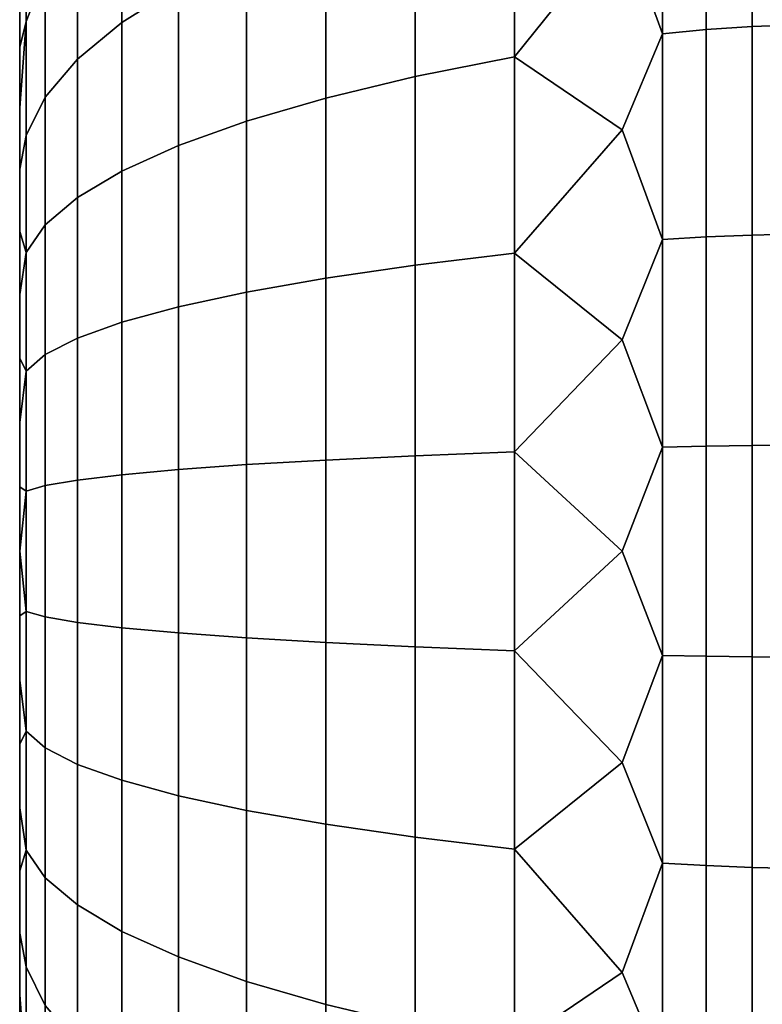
# Model space of a CAD drawing. Header units: metres. Extents: x -22 to 244, y -22 to 22.
# Tile 32 of 154: x -22.5 to -21.514, y -0.602 to 0.706. Entities that reach past the tile are written whole.
import ezdxf

# ---------------------------------------------------------------- set-up
doc = ezdxf.new("R2010")
doc.units = ezdxf.units.M
doc.layers.add('solid_10_151_023_XXX', color=7, linetype='CONTINUOUS')

msp = doc.modelspace()

# ---------------------------------------------------------------- linework, layer by layer
at = {"layer": 'solid_10_151_023_XXX'}
for points in [[(-22.5, -1.797996, 170.085037), (-22.5, 1.8, 170), (-22.5, 1.797996, 169.914963), (-22.5, -1.8, 170)], [(-22.5, -1.791947, 170.170044), (-22.5, 1.797996, 170.085037), (-22.5, 1.8, 170), (-22.5, -1.797996, 170.085037)], [(-22.5, 1.791947, 169.829956), (-22.5, -1.797996, 169.914963), (-22.5, -1.8, 170), (-22.5, 1.797996, 169.914963)], [(-22.5, -1.781851, 170.254974), (-22.5, 1.791947, 170.170044), (-22.5, 1.797996, 170.085037), (-22.5, -1.791947, 170.170044)], [(-22.5, 1.781851, 169.745026), (-22.5, -1.791947, 169.829956), (-22.5, -1.797996, 169.914963), (-22.5, 1.791947, 169.829956)], [(-22.5, -1.767702, 170.339447), (-22.5, 1.781851, 170.254974), (-22.5, 1.791947, 170.170044), (-22.5, -1.781851, 170.254974)], [(-22.5, 1.767702, 169.660553), (-22.5, -1.781851, 169.745026), (-22.5, -1.791947, 169.829956), (-22.5, 1.781851, 169.745026)], [(-22.5, -1.749537, 170.423218), (-22.5, 1.767702, 170.339447), (-22.5, 1.781851, 170.254974), (-22.5, -1.767702, 170.339447)], [(-22.5, 1.749537, 169.576782), (-22.5, -1.767702, 169.660553), (-22.5, -1.781851, 169.745026), (-22.5, 1.767702, 169.660553)], [(-22.5, -1.72738, 170.506119), (-22.5, 1.749537, 170.423218), (-22.5, 1.767702, 170.339447), (-22.5, -1.749537, 170.423218)], [(-22.5, 1.72738, 169.493881), (-22.5, -1.749537, 169.576782), (-22.5, -1.767702, 169.660553), (-22.5, 1.749537, 169.576782)], [(-22.5, -1.701324, 170.587784), (-22.5, 1.72738, 170.506119), (-22.5, 1.749537, 170.423218), (-22.5, -1.72738, 170.506119)], [(-22.5, 1.701324, 169.412216), (-22.5, -1.72738, 169.493881), (-22.5, -1.749537, 169.576782), (-22.5, 1.72738, 169.493881)], [(-22.5, -1.671421, 170.668091), (-22.5, 1.701324, 170.587784), (-22.5, 1.72738, 170.506119), (-22.5, -1.701324, 170.587784)], [(-22.5, 1.671421, 169.331909), (-22.5, -1.701324, 169.412216), (-22.5, -1.72738, 169.493881), (-22.5, 1.701324, 169.412216)], [(-22.5, -1.637732, 170.746887), (-22.5, 1.671421, 170.668091), (-22.5, 1.701324, 170.587784), (-22.5, -1.671421, 170.668091)], [(-22.5, 1.637732, 169.253113), (-22.5, -1.671421, 169.331909), (-22.5, -1.701324, 169.412216), (-22.5, 1.671421, 169.331909)], [(-22.5, -1.600342, 170.823959), (-22.5, 1.637732, 170.746887), (-22.5, 1.671421, 170.668091), (-22.5, -1.637732, 170.746887)], [(-22.5, 1.600342, 169.176041), (-22.5, -1.637732, 169.253113), (-22.5, -1.671421, 169.331909), (-22.5, 1.637732, 169.253113)], [(-22.5, -1.559306, 170.8992), (-22.5, 1.600342, 170.823959), (-22.5, 1.637732, 170.746887), (-22.5, -1.600342, 170.823959)], [(-22.5, 1.559306, 169.1008), (-22.5, -1.600342, 169.176041), (-22.5, -1.637732, 169.253113), (-22.5, 1.600342, 169.176041)], [(-22.5, -1.514719, 170.972427), (-22.5, 1.559306, 170.8992), (-22.5, 1.600342, 170.823959), (-22.5, -1.559306, 170.8992)], [(-22.5, 1.514719, 169.027573), (-22.5, -1.559306, 169.1008), (-22.5, -1.600342, 169.176041), (-22.5, 1.559306, 169.1008)], [(-22.5, -1.466713, 171.043427), (-22.5, 1.514719, 170.972427), (-22.5, 1.559306, 170.8992), (-22.5, -1.514719, 170.972427)], [(-22.5, 1.466713, 168.956573), (-22.5, -1.514719, 169.027573), (-22.5, -1.559306, 169.1008), (-22.5, 1.514719, 169.027573)], [(-22.5, -1.415362, 171.112091), (-22.5, 1.466713, 171.043427), (-22.5, 1.514719, 170.972427), (-22.5, -1.466713, 171.043427)], [(-22.5, 1.415362, 168.887909), (-22.5, -1.466713, 168.956573), (-22.5, -1.514719, 169.027573), (-22.5, 1.466713, 168.956573)], [(-22.5, -1.360821, 171.178207), (-22.5, 1.415362, 171.112091), (-22.5, 1.466713, 171.043427), (-22.5, -1.415362, 171.112091)], [(-22.5, 1.360821, 168.821793), (-22.5, -1.415362, 168.887909), (-22.5, -1.466713, 168.956573), (-22.5, 1.415362, 168.887909)], [(-22.5, -1.360821, 171.178207), (-22.5, 1.360821, 171.178207), (-22.5, 1.415362, 171.112091)], [(-22.5, 1.360821, 168.821793), (-22.5, -1.360821, 168.821793), (-22.5, -1.415362, 168.887909)], [(-22.5, 1.360821, 168.821793), (-22.5, 1.303204, 168.758362), (-22.5, -1.360821, 168.821793)], [(-22.5, -1.303204, 171.241638), (-22.5, 1.303204, 171.241638), (-22.5, 1.360821, 171.178207)], [(-22.5, -1.360821, 171.178207), (-22.5, -1.303204, 171.241638), (-22.5, 1.360821, 171.178207)], [(-22.5, 1.303204, 168.758362), (-22.5, -1.303204, 168.758362), (-22.5, -1.360821, 168.821793)], [(-22.5, 1.303204, 168.758362), (-22.5, 1.242605, 168.697723), (-22.5, -1.303204, 168.758362)], [(-22.5, -1.242605, 171.302277), (-22.5, 1.242605, 171.302277), (-22.5, 1.303204, 171.241638)], [(-22.5, -1.303204, 171.241638), (-22.5, -1.242605, 171.302277), (-22.5, 1.303204, 171.241638)], [(-22.5, 1.242605, 168.697723), (-22.5, -1.242605, 168.697723), (-22.5, -1.303204, 168.758362)], [(-22.5, 1.242605, 168.697723), (-22.5, 1.179213, 168.64006), (-22.5, -1.242605, 168.697723)], [(-22.5, -1.179213, 171.35994), (-22.5, 1.179213, 171.35994), (-22.5, 1.242605, 171.302277)], [(-22.5, -1.242605, 171.302277), (-22.5, -1.179213, 171.35994), (-22.5, 1.242605, 171.302277)], [(-22.5, 1.179213, 168.64006), (-22.5, -1.179213, 168.64006), (-22.5, -1.242605, 168.697723)], [(-22.5, 1.179213, 168.64006), (-22.5, 1.113141, 168.585464), (-22.5, -1.179213, 168.64006)], [(-22.5, -1.113141, 171.414536), (-22.5, 1.113141, 171.414536), (-22.5, 1.179213, 171.35994)], [(-22.5, -1.179213, 171.35994), (-22.5, -1.113141, 171.414536), (-22.5, 1.179213, 171.35994)], [(-22.5, 1.113141, 168.585464), (-22.5, -1.113141, 168.585464), (-22.5, -1.179213, 168.64006)], [(-22.5, 1.113141, 168.585464), (-22.5, 1.044523, 168.534058), (-22.5, -1.113141, 168.585464)], [(-22.5, -1.044523, 171.465942), (-22.5, 1.044523, 171.465942), (-22.5, 1.113141, 171.414536)], [(-22.5, -1.113141, 171.414536), (-22.5, -1.044523, 171.465942), (-22.5, 1.113141, 171.414536)], [(-22.5, 1.044523, 168.534058), (-22.5, -1.044523, 168.534058), (-22.5, -1.113141, 168.585464)], [(-22.5, 1.044523, 168.534058), (-22.5, 0.973569, 168.486008), (-22.5, -1.044523, 168.534058)], [(-22.5, -0.973569, 171.513992), (-22.5, 0.973569, 171.513992), (-22.5, 1.044523, 171.465942)], [(-22.5, -1.044523, 171.465942), (-22.5, -0.973569, 171.513992), (-22.5, 1.044523, 171.465942)], [(-22.5, 0.973569, 168.486008), (-22.5, -0.973569, 168.486008), (-22.5, -1.044523, 168.534058)], [(-22.5, 0.973569, 168.486008), (-22.5, 0.900386, 168.441376), (-22.5, -0.973569, 168.486008)], [(-22.5, -0.900386, 171.558624), (-22.5, 0.900386, 171.558624), (-22.5, 0.973569, 171.513992)], [(-22.5, -0.973569, 171.513992), (-22.5, -0.900386, 171.558624), (-22.5, 0.973569, 171.513992)], [(-21.588409, 0.963507, 173.326416), (-21.588409, 0.692718, 173.393158), (-21.527346, 0.696792, 173.413116), (-21.527346, 0.969174, 173.345978)], [(-21.588409, 0.692718, 166.606842), (-21.588409, 0.963507, 166.673584), (-21.527346, 0.969174, 166.654022), (-21.527346, 0.696792, 166.586884)], [(-21.527346, 0.969174, 173.345978), (-21.527346, 0.696792, 173.413116), (-21.464172, 0.699263, 173.425217), (-21.464172, 0.972611, 173.357834)], [(-21.527346, 0.696792, 166.586884), (-21.527346, 0.969174, 166.654022), (-21.464172, 0.972611, 166.642166), (-21.464172, 0.699263, 166.574783)], [(-22.289186, 0.749452, 172.587402), (-22.289186, 0.955222, 172.518707), (-22.364326, 0.89505, 172.360062), (-22.364326, 0.702243, 172.424423)], [(-22.289186, 0.955222, 167.481293), (-22.289186, 0.749452, 167.412598), (-22.364326, 0.702243, 167.575577), (-22.364326, 0.89505, 167.639938)], [(-21.646349, 0.955705, 173.299469), (-21.700001, 0.83465, 173.295959), (-21.646349, 0.687108, 173.365677)], [(-21.646349, 0.687108, 166.634323), (-21.700001, 0.834652, 166.704041), (-21.646349, 0.955705, 166.700531)], [(-21.646349, 0.955705, 173.299469), (-21.646349, 0.687108, 173.365677), (-21.588409, 0.692718, 173.393158), (-21.588409, 0.963507, 173.326416)], [(-21.646349, 0.687108, 166.634323), (-21.646349, 0.955705, 166.700531), (-21.588409, 0.963507, 166.673584), (-21.588409, 0.692718, 166.606842)], [(-22.465942, 0.768613, 172.026672), (-22.465942, 0.929199, 171.958252), (-22.491545, 0.850404, 171.792191), (-22.491545, 0.703435, 171.854813)], [(-22.465942, 0.929199, 168.041748), (-22.465942, 0.768613, 167.973328), (-22.491545, 0.703435, 168.145187), (-22.491545, 0.850404, 168.207809)], [(-21.974585, 0.876705, 173.026733), (-21.974585, 0.630311, 173.087463), (-21.842999, 0.656486, 173.215683), (-21.842999, 0.913112, 173.152435)], [(-21.974585, 0.630311, 166.912537), (-21.974585, 0.876705, 166.973267), (-21.842999, 0.913112, 166.847565), (-21.842999, 0.656486, 166.784317)], [(-21.842999, 0.913112, 173.152435), (-21.842999, 0.656486, 173.215683), (-21.700001, 0.83465, 173.295959)], [(-21.842999, 0.656486, 166.784317), (-21.842999, 0.913112, 166.847565), (-21.700001, 0.834652, 166.704041)], [(-22.5, 0.900386, 168.441376), (-22.5, -0.900386, 168.441376), (-22.5, -0.973569, 168.486008)], [(-22.5, 0.900386, 168.441376), (-22.5, 0.825161, 168.400284), (-22.5, -0.900386, 168.441376)], [(-22.5, -0.825161, 171.599716), (-22.5, 0.825161, 171.599716), (-22.5, 0.900386, 171.558624)], [(-22.5, -0.900386, 171.558624), (-22.5, -0.825161, 171.599716), (-22.5, 0.900386, 171.558624)], [(-22.364326, 0.702243, 172.424423), (-22.364326, 0.89505, 172.360062), (-22.423414, 0.832668, 172.195572), (-22.423414, 0.653299, 172.255447)], [(-22.364326, 0.89505, 167.639938), (-22.364326, 0.702243, 167.575577), (-22.423414, 0.653299, 167.744553), (-22.423414, 0.832668, 167.804428)], [(-21.974585, 0.630311, 173.087463), (-21.974585, 0.876705, 173.026733), (-22.093472, 0.83706, 172.889862), (-22.093472, 0.601808, 172.947845)], [(-21.974585, 0.876705, 166.973267), (-21.974585, 0.630311, 166.912537), (-22.093472, 0.601808, 167.052155), (-22.093472, 0.83706, 167.110138)], [(-22.491545, 0.850404, 168.207809), (-22.491545, 0.703435, 168.145187), (-22.5, 0.669286, 168.329056), (-22.5, 0.74809, 168.362823)], [(-22.491545, 0.703435, 171.854813), (-22.491545, 0.850404, 171.792191), (-22.5, 0.74809, 171.637177), (-22.5, 0.669286, 171.670944)], [(-22.093472, 0.601808, 172.947845), (-22.093472, 0.83706, 172.889862), (-22.198641, 0.794521, 172.742996), (-22.198641, 0.571224, 172.798035)], [(-22.093472, 0.83706, 167.110138), (-22.093472, 0.601808, 167.052155), (-22.198641, 0.571224, 167.201965), (-22.198641, 0.794521, 167.257004)], [(-22.5, 0.825161, 168.400284), (-22.5, -0.825161, 168.400284), (-22.5, -0.900386, 168.441376)], [(-22.5, 0.825161, 168.400284), (-22.5, 0.74809, 168.362823), (-22.5, -0.825161, 168.400284)], [(-22.5, -0.74809, 171.637177), (-22.5, 0.74809, 171.637177), (-22.5, 0.825161, 171.599716)], [(-22.5, -0.825161, 171.599716), (-22.5, -0.74809, 171.637177), (-22.5, 0.825161, 171.599716)], [(-22.423414, 0.653299, 172.255447), (-22.423414, 0.832668, 172.195572), (-22.465942, 0.768613, 172.026672), (-22.465942, 0.603042, 172.08194)], [(-22.423414, 0.832668, 167.804428), (-22.423414, 0.653299, 167.744553), (-22.465942, 0.603042, 167.91806), (-22.465942, 0.768613, 167.973328)], [(-21.646349, 0.687108, 166.634323), (-21.700001, 0.559623, 166.646378), (-21.842999, 0.656486, 166.784317), (-21.700001, 0.834652, 166.704041)], [(-21.646349, 0.687108, 173.365677), (-21.700001, 0.83465, 173.295959), (-21.842999, 0.656486, 173.215683), (-21.700001, 0.55962, 173.353622)], [(-22.198641, 0.571224, 172.798035), (-22.198641, 0.794521, 172.742996), (-22.289186, 0.749452, 172.587402), (-22.289186, 0.538822, 172.639328)], [(-22.198641, 0.794521, 167.257004), (-22.198641, 0.571224, 167.201965), (-22.289186, 0.538822, 167.360672), (-22.289186, 0.749452, 167.412598)], [(-22.465942, 0.603042, 172.08194), (-22.465942, 0.768613, 172.026672), (-22.491545, 0.703435, 171.854813), (-22.491545, 0.551904, 171.905396)], [(-22.465942, 0.768613, 167.973328), (-22.465942, 0.603042, 167.91806), (-22.491545, 0.551904, 168.094604), (-22.491545, 0.703435, 168.145187)], [(-22.5, 0.74809, 168.362823), (-22.5, -0.74809, 168.362823), (-22.5, -0.825161, 168.400284)], [(-22.5, 0.74809, 168.362823), (-22.5, 0.669286, 168.329056), (-22.5, -0.74809, 168.362823)], [(-22.5, -0.669286, 171.670944), (-22.5, 0.669286, 171.670944), (-22.5, 0.74809, 171.637177)], [(-22.5, -0.74809, 171.637177), (-22.5, -0.669286, 171.670944), (-22.5, 0.74809, 171.637177)], [(-22.289186, 0.538822, 172.639328), (-22.289186, 0.749452, 172.587402), (-22.364326, 0.702243, 172.424423), (-22.364326, 0.50488, 172.473068)], [(-22.289186, 0.749452, 167.412598), (-22.289186, 0.538822, 167.360672), (-22.364326, 0.50488, 167.526932), (-22.364326, 0.702243, 167.575577)], [(-22.491545, 0.703435, 168.145187), (-22.491545, 0.551904, 168.094604), (-22.5, 0.507364, 168.27298), (-22.5, 0.588988, 168.299088)], [(-22.491545, 0.703435, 168.145187), (-22.5, 0.588988, 168.299088), (-22.5, 0.669286, 168.329056)], [(-22.491545, 0.703435, 171.854813), (-22.5, 0.669286, 171.670944), (-22.5, 0.588988, 171.700912)], [(-22.491545, 0.551904, 171.905396), (-22.491545, 0.703435, 171.854813), (-22.5, 0.588988, 171.700912), (-22.5, 0.507364, 171.72702)], [(-22.364326, 0.50488, 172.473068), (-22.364326, 0.702243, 172.424423), (-22.423414, 0.653299, 172.255447), (-22.423414, 0.469692, 172.300705)], [(-22.364326, 0.702243, 167.575577), (-22.364326, 0.50488, 167.526932), (-22.423414, 0.469692, 167.699295), (-22.423414, 0.653299, 167.744553)], [(-21.588409, 0.692718, 173.393158), (-21.588409, 0.417436, 173.437897), (-21.527346, 0.419891, 173.458115), (-21.527346, 0.696792, 173.413116)], [(-21.588409, 0.417436, 166.562103), (-21.588409, 0.692718, 166.606842), (-21.527346, 0.696792, 166.586884), (-21.527346, 0.419891, 166.541885)], [(-21.527346, 0.696792, 173.413116), (-21.527346, 0.419891, 173.458115), (-21.464172, 0.42138, 173.470383), (-21.464172, 0.699263, 173.425217)], [(-21.527346, 0.419891, 166.541885), (-21.527346, 0.696792, 166.586884), (-21.464172, 0.699263, 166.574783), (-21.464172, 0.42138, 166.529617)], [(-21.646349, 0.687108, 173.365677), (-21.700001, 0.55962, 173.353622), (-21.646349, 0.414056, 173.410049)], [(-21.646349, 0.414056, 166.589951), (-21.700001, 0.559623, 166.646378), (-21.646349, 0.687108, 166.634323)], [(-21.646349, 0.687108, 173.365677), (-21.646349, 0.414056, 173.410049), (-21.588409, 0.417436, 173.437897), (-21.588409, 0.692718, 173.393158)], [(-21.646349, 0.414056, 166.589951), (-21.646349, 0.687108, 166.634323), (-21.588409, 0.692718, 166.606842), (-21.588409, 0.417436, 166.562103)], [(-22.5, 0.669286, 168.329056), (-22.5, -0.669286, 168.329056), (-22.5, -0.74809, 168.362823)], [(-22.5, 0.669286, 168.329056), (-22.5, 0.588988, 168.299088), (-22.5, -0.669286, 168.329056)], [(-22.5, -0.588988, 171.700912), (-22.5, 0.588988, 171.700912), (-22.5, 0.669286, 171.670944)], [(-22.5, -0.669286, 171.670944), (-22.5, -0.588988, 171.700912), (-22.5, 0.669286, 171.670944)], [(-21.974585, 0.630311, 173.087463), (-21.974585, 0.379829, 173.128174), (-21.842999, 0.395603, 173.258087), (-21.842999, 0.656486, 173.215683)], [(-21.974585, 0.379829, 166.871826), (-21.974585, 0.630311, 166.912537), (-21.842999, 0.656486, 166.784317), (-21.842999, 0.395603, 166.741913)], [(-21.842999, 0.656486, 173.215683), (-21.842999, 0.395603, 173.258087), (-21.700001, 0.55962, 173.353622)], [(-21.842999, 0.395603, 166.741913), (-21.842999, 0.656486, 166.784317), (-21.700001, 0.559623, 166.646378)], [(-22.423414, 0.469692, 172.300705), (-22.423414, 0.653299, 172.255447), (-22.465942, 0.603042, 172.08194), (-22.465942, 0.43356, 172.123718)], [(-22.423414, 0.653299, 167.744553), (-22.423414, 0.469692, 167.699295), (-22.465942, 0.43356, 167.876282), (-22.465942, 0.603042, 167.91806)], [(-21.974585, 0.379829, 173.128174), (-21.974585, 0.630311, 173.087463), (-22.093472, 0.601808, 172.947845), (-22.093472, 0.362653, 172.986725)], [(-21.974585, 0.630311, 166.912537), (-21.974585, 0.379829, 166.871826), (-22.093472, 0.362653, 167.013275), (-22.093472, 0.601808, 167.052155)], [(-22.465942, 0.43356, 172.123718), (-22.465942, 0.603042, 172.08194), (-22.491545, 0.551904, 171.905396), (-22.491545, 0.396794, 171.943634)], [(-22.465942, 0.603042, 167.91806), (-22.465942, 0.43356, 167.876282), (-22.491545, 0.396794, 168.056366), (-22.491545, 0.551904, 168.094604)], [(-22.093472, 0.362653, 172.986725), (-22.093472, 0.601808, 172.947845), (-22.198641, 0.571224, 172.798035), (-22.198641, 0.344223, 172.83493)], [(-22.093472, 0.601808, 167.052155), (-22.093472, 0.362653, 167.013275), (-22.198641, 0.344223, 167.16507), (-22.198641, 0.571224, 167.201965)], [(-22.5, 0.588988, 168.299088), (-22.5, -0.588988, 168.299088), (-22.5, -0.669286, 168.329056)], [(-22.5, 0.588988, 168.299088), (-22.5, 0.507364, 168.27298), (-22.5, -0.588988, 168.299088)], [(-22.5, -0.507364, 171.72702), (-22.5, 0.507364, 171.72702), (-22.5, 0.588988, 171.700912)], [(-22.5, -0.588988, 171.700912), (-22.5, -0.507364, 171.72702), (-22.5, 0.588988, 171.700912)], [(-22.198641, 0.344223, 172.83493), (-22.198641, 0.571224, 172.798035), (-22.289186, 0.538822, 172.639328), (-22.289186, 0.324697, 172.674118)], [(-22.198641, 0.571224, 167.201965), (-22.198641, 0.344223, 167.16507), (-22.289186, 0.324697, 167.325882), (-22.289186, 0.538822, 167.360672)], [(-22.491545, 0.396794, 168.056366), (-22.5, 0.424552, 168.250778), (-22.5, 0.507364, 168.27298), (-22.491545, 0.551904, 168.094604)], [(-22.491545, 0.396794, 171.943634), (-22.491545, 0.551904, 171.905396), (-22.5, 0.507364, 171.72702), (-22.5, 0.424552, 171.749222)], [(-21.646349, 0.414056, 166.589951), (-21.700001, 0.280771, 166.611618), (-21.842999, 0.395603, 166.741913), (-21.700001, 0.559623, 166.646378)], [(-21.646349, 0.414056, 173.410049), (-21.700001, 0.55962, 173.353622), (-21.842999, 0.395603, 173.258087), (-21.700001, 0.280768, 173.388382)], [(-22.289186, 0.324697, 172.674118), (-22.289186, 0.538822, 172.639328), (-22.364326, 0.50488, 172.473068), (-22.364326, 0.304244, 172.505676)], [(-22.289186, 0.538822, 167.360672), (-22.289186, 0.324697, 167.325882), (-22.364326, 0.304244, 167.494324), (-22.364326, 0.50488, 167.526932)], [(-22.5, 0.507364, 168.27298), (-22.5, -0.507364, 168.27298), (-22.5, -0.588988, 168.299088)], [(-22.5, 0.507364, 168.27298), (-22.5, 0.424552, 168.250778), (-22.5, -0.507364, 168.27298)], [(-22.5, -0.424552, 171.749222), (-22.5, 0.424552, 171.749222), (-22.5, 0.507364, 171.72702)], [(-22.5, -0.507364, 171.72702), (-22.5, -0.424552, 171.749222), (-22.5, 0.507364, 171.72702)], [(-22.364326, 0.304244, 172.505676), (-22.364326, 0.50488, 172.473068), (-22.423414, 0.469692, 172.300705), (-22.423414, 0.283039, 172.331039)], [(-22.364326, 0.50488, 167.526932), (-22.364326, 0.304244, 167.494324), (-22.423414, 0.283039, 167.668961), (-22.423414, 0.469692, 167.699295)], [(-22.423414, 0.283039, 172.331039), (-22.423414, 0.469692, 172.300705), (-22.465942, 0.43356, 172.123718), (-22.465942, 0.261266, 172.151718)], [(-22.423414, 0.469692, 167.699295), (-22.423414, 0.283039, 167.668961), (-22.465942, 0.261266, 167.848282), (-22.465942, 0.43356, 167.876282)], [(-22.465942, 0.261266, 172.151718), (-22.465942, 0.43356, 172.123718), (-22.491545, 0.396794, 171.943634), (-22.491545, 0.239111, 171.969254)], [(-22.465942, 0.43356, 167.876282), (-22.465942, 0.261266, 167.848282), (-22.491545, 0.239111, 168.030746), (-22.491545, 0.396794, 168.056366)], [(-22.5, 0.424552, 168.250778), (-22.5, -0.424552, 168.250778), (-22.5, -0.507364, 168.27298)], [(-22.5, 0.424552, 168.250778), (-22.5, 0.340814, 168.232559), (-22.5, -0.424552, 168.250778)], [(-22.491545, 0.396794, 168.056366), (-22.5, 0.340814, 168.232559), (-22.5, 0.424552, 168.250778)], [(-22.5, -0.340814, 171.767441), (-22.5, 0.340814, 171.767441), (-22.5, 0.424552, 171.749222)], [(-22.491545, 0.396794, 171.943634), (-22.5, 0.424552, 171.749222), (-22.5, 0.340814, 171.767441)], [(-22.5, -0.424552, 171.749222), (-22.5, -0.340814, 171.767441), (-22.5, 0.424552, 171.749222)], [(-21.588409, 0.417436, 173.437897), (-21.588409, 0.139447, 173.460342), (-21.527346, 0.140267, 173.480682), (-21.527346, 0.419891, 173.458115)], [(-21.588409, 0.139447, 166.539658), (-21.588409, 0.417436, 166.562103), (-21.527346, 0.419891, 166.541885), (-21.527346, 0.140267, 166.519318)], [(-21.527346, 0.419891, 173.458115), (-21.527346, 0.140267, 173.480682), (-21.464172, 0.140764, 173.493027), (-21.464172, 0.42138, 173.470383)], [(-21.527346, 0.140267, 166.519318), (-21.527346, 0.419891, 166.541885), (-21.464172, 0.42138, 166.529617), (-21.464172, 0.140764, 166.506973)], [(-21.646349, 0.414056, 173.410049), (-21.700001, 0.280768, 173.388382), (-21.646349, 0.138318, 173.432312)], [(-21.646349, 0.138318, 166.567688), (-21.700001, 0.280771, 166.611618), (-21.646349, 0.414056, 166.589951)], [(-21.646349, 0.414056, 173.410049), (-21.646349, 0.138318, 173.432312), (-21.588409, 0.139447, 173.460342), (-21.588409, 0.417436, 173.437897)], [(-21.646349, 0.138318, 166.567688), (-21.646349, 0.414056, 166.589951), (-21.588409, 0.417436, 166.562103), (-21.588409, 0.139447, 166.539658)], [(-22.491545, 0.396794, 168.056366), (-22.491545, 0.239111, 168.030746), (-22.5, 0.256296, 168.218338), (-22.5, 0.340814, 168.232559)], [(-22.491545, 0.239111, 171.969254), (-22.491545, 0.396794, 171.943634), (-22.5, 0.340814, 171.767441), (-22.5, 0.256296, 171.781662)], [(-21.974585, 0.379829, 173.128174), (-21.974585, 0.126884, 173.14859), (-21.842999, 0.132153, 173.279343), (-21.842999, 0.395603, 173.258087)], [(-21.974585, 0.126884, 166.85141), (-21.974585, 0.379829, 166.871826), (-21.842999, 0.395603, 166.741913), (-21.842999, 0.132153, 166.720657)], [(-21.842999, 0.395603, 173.258087), (-21.842999, 0.132153, 173.279343), (-21.700001, 0.280768, 173.388382)], [(-21.842999, 0.132153, 166.720657), (-21.842999, 0.395603, 166.741913), (-21.700001, 0.280771, 166.611618)], [(-21.974585, 0.126884, 173.14859), (-21.974585, 0.379829, 173.128174), (-22.093472, 0.362653, 172.986725), (-22.093472, 0.121146, 173.00621)], [(-21.974585, 0.379829, 166.871826), (-21.974585, 0.126884, 166.85141), (-22.093472, 0.121146, 166.99379), (-22.093472, 0.362653, 167.013275)], [(-22.093472, 0.121146, 173.00621), (-22.093472, 0.362653, 172.986725), (-22.198641, 0.344223, 172.83493), (-22.198641, 0.11499, 172.853439)], [(-22.093472, 0.362653, 167.013275), (-22.093472, 0.121146, 166.99379), (-22.198641, 0.11499, 167.146561), (-22.198641, 0.344223, 167.16507)], [(-22.5, 0.340814, 168.232559), (-22.5, -0.340814, 168.232559), (-22.5, -0.424552, 168.250778)], [(-22.5, 0.340814, 168.232559), (-22.5, 0.256296, 168.218338), (-22.5, -0.340814, 168.232559)], [(-22.5, -0.256296, 171.781662), (-22.5, 0.256296, 171.781662), (-22.5, 0.340814, 171.767441)], [(-22.5, -0.340814, 171.767441), (-22.5, -0.256296, 171.781662), (-22.5, 0.340814, 171.767441)], [(-22.198641, 0.11499, 172.853439), (-22.198641, 0.344223, 172.83493), (-22.289186, 0.324697, 172.674118), (-22.289186, 0.108467, 172.691574)], [(-22.198641, 0.344223, 167.16507), (-22.198641, 0.11499, 167.146561), (-22.289186, 0.108467, 167.308426), (-22.289186, 0.324697, 167.325882)], [(-22.289186, 0.108467, 172.691574), (-22.289186, 0.324697, 172.674118), (-22.364326, 0.304244, 172.505676), (-22.364326, 0.101634, 172.522034)], [(-22.289186, 0.324697, 167.325882), (-22.289186, 0.108467, 167.308426), (-22.364326, 0.101634, 167.477966), (-22.364326, 0.304244, 167.494324)], [(-22.364326, 0.101634, 172.522034), (-22.364326, 0.304244, 172.505676), (-22.423414, 0.283039, 172.331039), (-22.423414, 0.094551, 172.346252)], [(-22.364326, 0.304244, 167.494324), (-22.364326, 0.101634, 167.477966), (-22.423414, 0.094551, 167.653748), (-22.423414, 0.283039, 167.668961)], [(-22.423414, 0.094551, 172.346252), (-22.423414, 0.283039, 172.331039), (-22.465942, 0.261266, 172.151718), (-22.465942, 0.087277, 172.165756)], [(-22.423414, 0.283039, 167.668961), (-22.423414, 0.094551, 167.653748), (-22.465942, 0.087277, 167.834244), (-22.465942, 0.261266, 167.848282)], [(-21.646349, 0.138318, 166.567688), (-21.700001, 0.000001, 166.600006), (-21.842999, 0.132153, 166.720657), (-21.700001, 0.280771, 166.611618)], [(-21.646349, 0.138318, 173.432312), (-21.700001, 0.280768, 173.388382), (-21.842999, 0.132153, 173.279343), (-21.700001, -0.000001, 173.399994)], [(-22.5, 0.256296, 168.218338), (-22.5, -0.256296, 168.218338), (-22.5, -0.340814, 168.232559)], [(-22.5, 0.256296, 168.218338), (-22.5, 0.17117, 168.20816), (-22.5, -0.256296, 168.218338)], [(-22.491545, 0.239111, 168.030746), (-22.5, 0.17117, 168.20816), (-22.5, 0.256296, 168.218338)], [(-22.5, -0.17117, 171.79184), (-22.5, 0.17117, 171.79184), (-22.5, 0.256296, 171.781662)], [(-22.491545, 0.239111, 171.969254), (-22.5, 0.256296, 171.781662), (-22.5, 0.17117, 171.79184)], [(-22.5, -0.256296, 171.781662), (-22.5, -0.17117, 171.79184), (-22.5, 0.256296, 171.781662)], [(-22.465942, 0.087277, 172.165756), (-22.465942, 0.261266, 172.151718), (-22.491545, 0.239111, 171.969254), (-22.491545, 0.079876, 171.982101)], [(-22.465942, 0.261266, 167.848282), (-22.465942, 0.087277, 167.834244), (-22.491545, 0.079876, 168.017899), (-22.491545, 0.239111, 168.030746)], [(-22.491545, 0.239111, 168.030746), (-22.491545, 0.079876, 168.017899), (-22.5, 0.085696, 168.202042), (-22.5, 0.17117, 168.20816)], [(-22.491545, 0.079876, 171.982101), (-22.491545, 0.239111, 171.969254), (-22.5, 0.17117, 171.79184), (-22.5, 0.085696, 171.797958)], [(-22.5, 0.17117, 168.20816), (-22.5, -0.17117, 168.20816), (-22.5, -0.256296, 168.218338)], [(-22.5, 0.17117, 168.20816), (-22.5, 0.085696, 168.202042), (-22.5, -0.17117, 168.20816)], [(-22.5, -0.085696, 171.797958), (-22.5, 0.085696, 171.797958), (-22.5, 0.17117, 171.79184)], [(-22.5, -0.17117, 171.79184), (-22.5, -0.085696, 171.797958), (-22.5, 0.17117, 171.79184)], [(-21.974585, 0.126884, 173.14859), (-21.974585, -0.126884, 173.14859), (-21.842999, -0.132153, 173.279343), (-21.842999, 0.132153, 173.279343)], [(-21.974585, -0.126884, 166.85141), (-21.974585, 0.126884, 166.85141), (-21.842999, 0.132153, 166.720657), (-21.842999, -0.132153, 166.720657)], [(-21.842999, 0.132153, 173.279343), (-21.842999, -0.132153, 173.279343), (-21.700001, -0.000001, 173.399994)], [(-21.842999, -0.132153, 166.720657), (-21.842999, 0.132153, 166.720657), (-21.700001, 0.000001, 166.600006)], [(-21.646349, 0.138318, 173.432312), (-21.700001, -0.000001, 173.399994), (-21.646349, -0.138318, 173.432312)], [(-21.646349, -0.138318, 166.567688), (-21.700001, 0.000001, 166.600006), (-21.646349, 0.138318, 166.567688)], [(-21.646349, 0.138318, 173.432312), (-21.646349, -0.138318, 173.432312), (-21.588409, -0.139447, 173.460342), (-21.588409, 0.139447, 173.460342)], [(-21.646349, -0.138318, 166.567688), (-21.646349, 0.138318, 166.567688), (-21.588409, 0.139447, 166.539658), (-21.588409, -0.139447, 166.539658)], [(-21.588409, 0.139447, 173.460342), (-21.588409, -0.139447, 173.460342), (-21.527346, -0.140267, 173.480682), (-21.527346, 0.140267, 173.480682)], [(-21.588409, -0.139447, 166.539658), (-21.588409, 0.139447, 166.539658), (-21.527346, 0.140267, 166.519318), (-21.527346, -0.140267, 166.519318)], [(-21.527346, 0.140267, 173.480682), (-21.527346, -0.140267, 173.480682), (-21.464172, -0.140764, 173.493027), (-21.464172, 0.140764, 173.493027)], [(-21.527346, -0.140267, 166.519318), (-21.527346, 0.140267, 166.519318), (-21.464172, 0.140764, 166.506973), (-21.464172, -0.140764, 166.506973)], [(-22.093472, -0.121146, 173.00621), (-22.093472, 0.121146, 173.00621), (-22.198641, 0.11499, 172.853439), (-22.198641, -0.11499, 172.853439)], [(-22.093472, 0.121146, 166.99379), (-22.093472, -0.121146, 166.99379), (-22.198641, -0.11499, 167.146561), (-22.198641, 0.11499, 167.146561)], [(-21.974585, -0.126884, 173.14859), (-21.974585, 0.126884, 173.14859), (-22.093472, 0.121146, 173.00621), (-22.093472, -0.121146, 173.00621)], [(-21.974585, 0.126884, 166.85141), (-21.974585, -0.126884, 166.85141), (-22.093472, -0.121146, 166.99379), (-22.093472, 0.121146, 166.99379)], [(-22.289186, -0.108467, 172.691574), (-22.289186, 0.108467, 172.691574), (-22.364326, 0.101634, 172.522034), (-22.364326, -0.101634, 172.522034)], [(-22.289186, 0.108467, 167.308426), (-22.289186, -0.108467, 167.308426), (-22.364326, -0.101634, 167.477966), (-22.364326, 0.101634, 167.477966)], [(-22.198641, -0.11499, 172.853439), (-22.198641, 0.11499, 172.853439), (-22.289186, 0.108467, 172.691574), (-22.289186, -0.108467, 172.691574)], [(-22.198641, 0.11499, 167.146561), (-22.198641, -0.11499, 167.146561), (-22.289186, -0.108467, 167.308426), (-22.289186, 0.108467, 167.308426)], [(-22.423414, -0.094551, 172.346252), (-22.423414, 0.094551, 172.346252), (-22.465942, 0.087277, 172.165756), (-22.465942, -0.087277, 172.165756)], [(-22.423414, 0.094551, 167.653748), (-22.423414, -0.094551, 167.653748), (-22.465942, -0.087277, 167.834244), (-22.465942, 0.087277, 167.834244)], [(-22.364326, -0.101634, 172.522034), (-22.364326, 0.101634, 172.522034), (-22.423414, 0.094551, 172.346252), (-22.423414, -0.094551, 172.346252)], [(-22.364326, 0.101634, 167.477966), (-22.364326, -0.101634, 167.477966), (-22.423414, -0.094551, 167.653748), (-22.423414, 0.094551, 167.653748)], [(-22.5, 0.085696, 168.202042), (-22.5, -0.085696, 168.202042), (-22.5, -0.17117, 168.20816)], [(-22.5, 0.085696, 168.202042), (-22.5, 0, 168.199997), (-22.5, -0.085696, 168.202042)], [(-22.491545, 0.079876, 168.017899), (-22.5, 0, 168.199997), (-22.5, 0.085696, 168.202042)], [(-22.5, -0.085696, 171.797958), (-22.5, 0, 171.800003), (-22.5, 0.085696, 171.797958)], [(-22.491545, -0.079876, 171.982101), (-22.491545, 0.079876, 171.982101), (-22.5, 0.085696, 171.797958), (-22.5, 0, 171.800003)], [(-22.491545, 0.079876, 168.017899), (-22.491545, -0.079876, 168.017899), (-22.5, -0.085696, 168.202042), (-22.5, 0, 168.199997)], [(-22.465942, -0.087277, 172.165756), (-22.465942, 0.087277, 172.165756), (-22.491545, 0.079876, 171.982101), (-22.491545, -0.079876, 171.982101)], [(-22.465942, 0.087277, 167.834244), (-22.465942, -0.087277, 167.834244), (-22.491545, -0.079876, 168.017899), (-22.491545, 0.079876, 168.017899)], [(-22.491545, -0.079876, 171.982101), (-22.5, 0, 171.800003), (-22.5, -0.085696, 171.797958)], [(-21.646349, -0.138318, 166.567688), (-21.700001, -0.280768, 166.611618), (-21.842999, -0.132153, 166.720657), (-21.700001, 0.000001, 166.600006)], [(-21.646349, -0.138318, 173.432312), (-21.700001, -0.000001, 173.399994), (-21.842999, -0.132153, 173.279343), (-21.700001, -0.280771, 173.388382)], [(-22.491545, -0.079876, 168.017899), (-22.491545, -0.239111, 168.030746), (-22.5, -0.17117, 168.20816), (-22.5, -0.085696, 168.202042)], [(-22.491545, -0.239111, 171.969254), (-22.491545, -0.079876, 171.982101), (-22.5, -0.085696, 171.797958), (-22.5, -0.17117, 171.79184)], [(-22.465942, -0.261266, 172.151718), (-22.465942, -0.087277, 172.165756), (-22.491545, -0.079876, 171.982101), (-22.491545, -0.239111, 171.969254)], [(-22.465942, -0.087277, 167.834244), (-22.465942, -0.261266, 167.848282), (-22.491545, -0.239111, 168.030746), (-22.491545, -0.079876, 168.017899)], [(-22.423414, -0.283039, 172.331039), (-22.423414, -0.094551, 172.346252), (-22.465942, -0.087277, 172.165756), (-22.465942, -0.261266, 172.151718)], [(-22.423414, -0.094551, 167.653748), (-22.423414, -0.283039, 167.668961), (-22.465942, -0.261266, 167.848282), (-22.465942, -0.087277, 167.834244)], [(-22.364326, -0.304244, 172.505676), (-22.364326, -0.101634, 172.522034), (-22.423414, -0.094551, 172.346252), (-22.423414, -0.283039, 172.331039)], [(-22.364326, -0.101634, 167.477966), (-22.364326, -0.304244, 167.494324), (-22.423414, -0.283039, 167.668961), (-22.423414, -0.094551, 167.653748)], [(-22.289186, -0.324697, 172.674118), (-22.289186, -0.108467, 172.691574), (-22.364326, -0.101634, 172.522034), (-22.364326, -0.304244, 172.505676)], [(-22.289186, -0.108467, 167.308426), (-22.289186, -0.324697, 167.325882), (-22.364326, -0.304244, 167.494324), (-22.364326, -0.101634, 167.477966)], [(-22.198641, -0.344223, 172.83493), (-22.198641, -0.11499, 172.853439), (-22.289186, -0.108467, 172.691574), (-22.289186, -0.324697, 172.674118)], [(-22.198641, -0.11499, 167.146561), (-22.198641, -0.344223, 167.16507), (-22.289186, -0.324697, 167.325882), (-22.289186, -0.108467, 167.308426)], [(-22.093472, -0.362653, 172.986725), (-22.093472, -0.121146, 173.00621), (-22.198641, -0.11499, 172.853439), (-22.198641, -0.344223, 172.83493)], [(-22.093472, -0.121146, 166.99379), (-22.093472, -0.362653, 167.013275), (-22.198641, -0.344223, 167.16507), (-22.198641, -0.11499, 167.146561)], [(-21.974585, -0.379829, 173.128174), (-21.974585, -0.126884, 173.14859), (-22.093472, -0.121146, 173.00621), (-22.093472, -0.362653, 172.986725)], [(-21.974585, -0.126884, 166.85141), (-21.974585, -0.379829, 166.871826), (-22.093472, -0.362653, 167.013275), (-22.093472, -0.121146, 166.99379)], [(-21.974585, -0.126884, 173.14859), (-21.974585, -0.379829, 173.128174), (-21.842999, -0.395603, 173.258087), (-21.842999, -0.132153, 173.279343)], [(-21.974585, -0.379829, 166.871826), (-21.974585, -0.126884, 166.85141), (-21.842999, -0.132153, 166.720657), (-21.842999, -0.395603, 166.741913)], [(-21.842999, -0.132153, 173.279343), (-21.842999, -0.395603, 173.258087), (-21.700001, -0.280771, 173.388382)], [(-21.842999, -0.395603, 166.741913), (-21.842999, -0.132153, 166.720657), (-21.700001, -0.280768, 166.611618)], [(-21.646349, -0.138318, 173.432312), (-21.700001, -0.280771, 173.388382), (-21.646349, -0.414056, 173.410049)], [(-21.646349, -0.414056, 166.589951), (-21.700001, -0.280768, 166.611618), (-21.646349, -0.138318, 166.567688)], [(-21.646349, -0.138318, 173.432312), (-21.646349, -0.414056, 173.410049), (-21.588409, -0.417436, 173.437897), (-21.588409, -0.139447, 173.460342)], [(-21.646349, -0.414056, 166.589951), (-21.646349, -0.138318, 166.567688), (-21.588409, -0.139447, 166.539658), (-21.588409, -0.417436, 166.562103)], [(-21.588409, -0.139447, 173.460342), (-21.588409, -0.417436, 173.437897), (-21.527346, -0.419891, 173.458115), (-21.527346, -0.140267, 173.480682)], [(-21.588409, -0.417436, 166.562103), (-21.588409, -0.139447, 166.539658), (-21.527346, -0.140267, 166.519318), (-21.527346, -0.419891, 166.541885)], [(-21.527346, -0.140267, 173.480682), (-21.527346, -0.419891, 173.458115), (-21.464172, -0.42138, 173.470383), (-21.464172, -0.140764, 173.493027)], [(-21.527346, -0.419891, 166.541885), (-21.527346, -0.140267, 166.519318), (-21.464172, -0.140764, 166.506973), (-21.464172, -0.42138, 166.529617)], [(-22.491545, -0.239111, 168.030746), (-22.5, -0.256296, 168.218338), (-22.5, -0.17117, 168.20816)], [(-22.491545, -0.239111, 171.969254), (-22.5, -0.17117, 171.79184), (-22.5, -0.256296, 171.781662)], [(-22.491545, -0.239111, 168.030746), (-22.491545, -0.396794, 168.056366), (-22.5, -0.340814, 168.232559), (-22.5, -0.256296, 168.218338)], [(-22.491545, -0.396794, 171.943634), (-22.491545, -0.239111, 171.969254), (-22.5, -0.256296, 171.781662), (-22.5, -0.340814, 171.767441)], [(-22.465942, -0.43356, 172.123718), (-22.465942, -0.261266, 172.151718), (-22.491545, -0.239111, 171.969254), (-22.491545, -0.396794, 171.943634)], [(-22.465942, -0.261266, 167.848282), (-22.465942, -0.43356, 167.876282), (-22.491545, -0.396794, 168.056366), (-22.491545, -0.239111, 168.030746)], [(-22.423414, -0.469692, 172.300705), (-22.423414, -0.283039, 172.331039), (-22.465942, -0.261266, 172.151718), (-22.465942, -0.43356, 172.123718)], [(-22.423414, -0.283039, 167.668961), (-22.423414, -0.469692, 167.699295), (-22.465942, -0.43356, 167.876282), (-22.465942, -0.261266, 167.848282)], [(-22.364326, -0.50488, 172.473068), (-22.364326, -0.304244, 172.505676), (-22.423414, -0.283039, 172.331039), (-22.423414, -0.469692, 172.300705)], [(-22.364326, -0.304244, 167.494324), (-22.364326, -0.50488, 167.526932), (-22.423414, -0.469692, 167.699295), (-22.423414, -0.283039, 167.668961)], [(-21.646349, -0.414056, 166.589951), (-21.700001, -0.55962, 166.646378), (-21.842999, -0.395603, 166.741913), (-21.700001, -0.280768, 166.611618)], [(-21.646349, -0.414056, 173.410049), (-21.700001, -0.280771, 173.388382), (-21.842999, -0.395603, 173.258087), (-21.700001, -0.559623, 173.353622)], [(-22.289186, -0.538822, 172.639328), (-22.289186, -0.324697, 172.674118), (-22.364326, -0.304244, 172.505676), (-22.364326, -0.50488, 172.473068)], [(-22.289186, -0.324697, 167.325882), (-22.289186, -0.538822, 167.360672), (-22.364326, -0.50488, 167.526932), (-22.364326, -0.304244, 167.494324)], [(-22.198641, -0.571224, 172.798035), (-22.198641, -0.344223, 172.83493), (-22.289186, -0.324697, 172.674118), (-22.289186, -0.538822, 172.639328)], [(-22.198641, -0.344223, 167.16507), (-22.198641, -0.571224, 167.201965), (-22.289186, -0.538822, 167.360672), (-22.289186, -0.324697, 167.325882)], [(-22.491545, -0.396794, 168.056366), (-22.5, -0.424552, 168.250778), (-22.5, -0.340814, 168.232559)], [(-22.491545, -0.396794, 171.943634), (-22.5, -0.340814, 171.767441), (-22.5, -0.424552, 171.749222)], [(-22.093472, -0.601808, 172.947845), (-22.093472, -0.362653, 172.986725), (-22.198641, -0.344223, 172.83493), (-22.198641, -0.571224, 172.798035)], [(-22.093472, -0.362653, 167.013275), (-22.093472, -0.601808, 167.052155), (-22.198641, -0.571224, 167.201965), (-22.198641, -0.344223, 167.16507)], [(-21.974585, -0.630311, 173.087463), (-21.974585, -0.379829, 173.128174), (-22.093472, -0.362653, 172.986725), (-22.093472, -0.601808, 172.947845)], [(-21.974585, -0.379829, 166.871826), (-21.974585, -0.630311, 166.912537), (-22.093472, -0.601808, 167.052155), (-22.093472, -0.362653, 167.013275)], [(-21.974585, -0.379829, 173.128174), (-21.974585, -0.630311, 173.087463), (-21.842999, -0.656486, 173.215683), (-21.842999, -0.395603, 173.258087)], [(-21.974585, -0.630311, 166.912537), (-21.974585, -0.379829, 166.871826), (-21.842999, -0.395603, 166.741913), (-21.842999, -0.656486, 166.784317)], [(-22.491545, -0.396794, 168.056366), (-22.491545, -0.551904, 168.094604), (-22.5, -0.507364, 168.27298), (-22.5, -0.424552, 168.250778)], [(-22.491545, -0.396794, 171.943634), (-22.5, -0.424552, 171.749222), (-22.5, -0.507364, 171.72702), (-22.491545, -0.551904, 171.905396)], [(-22.465942, -0.603042, 172.08194), (-22.465942, -0.43356, 172.123718), (-22.491545, -0.396794, 171.943634), (-22.491545, -0.551904, 171.905396)], [(-22.465942, -0.43356, 167.876282), (-22.465942, -0.603042, 167.91806), (-22.491545, -0.551904, 168.094604), (-22.491545, -0.396794, 168.056366)], [(-21.842999, -0.395603, 173.258087), (-21.842999, -0.656486, 173.215683), (-21.700001, -0.559623, 173.353622)], [(-21.842999, -0.656486, 166.784317), (-21.842999, -0.395603, 166.741913), (-21.700001, -0.55962, 166.646378)], [(-21.646349, -0.414056, 173.410049), (-21.700001, -0.559623, 173.353622), (-21.646349, -0.687108, 173.365677)], [(-21.646349, -0.687108, 166.634323), (-21.700001, -0.55962, 166.646378), (-21.646349, -0.414056, 166.589951)], [(-21.646349, -0.414056, 173.410049), (-21.646349, -0.687108, 173.365677), (-21.588409, -0.692718, 173.393158), (-21.588409, -0.417436, 173.437897)], [(-21.646349, -0.687108, 166.634323), (-21.646349, -0.414056, 166.589951), (-21.588409, -0.417436, 166.562103), (-21.588409, -0.692718, 166.606842)], [(-21.588409, -0.417436, 173.437897), (-21.588409, -0.692718, 173.393158), (-21.527346, -0.696792, 173.413116), (-21.527346, -0.419891, 173.458115)], [(-21.588409, -0.692718, 166.606842), (-21.588409, -0.417436, 166.562103), (-21.527346, -0.419891, 166.541885), (-21.527346, -0.696792, 166.586884)], [(-21.527346, -0.419891, 173.458115), (-21.527346, -0.696792, 173.413116), (-21.464172, -0.699263, 173.425217), (-21.464172, -0.42138, 173.470383)], [(-21.527346, -0.696792, 166.586884), (-21.527346, -0.419891, 166.541885), (-21.464172, -0.42138, 166.529617), (-21.464172, -0.699263, 166.574783)], [(-22.423414, -0.653299, 172.255447), (-22.423414, -0.469692, 172.300705), (-22.465942, -0.43356, 172.123718), (-22.465942, -0.603042, 172.08194)], [(-22.423414, -0.469692, 167.699295), (-22.423414, -0.653299, 167.744553), (-22.465942, -0.603042, 167.91806), (-22.465942, -0.43356, 167.876282)], [(-22.364326, -0.702243, 172.424423), (-22.364326, -0.50488, 172.473068), (-22.423414, -0.469692, 172.300705), (-22.423414, -0.653299, 172.255447)], [(-22.364326, -0.50488, 167.526932), (-22.364326, -0.702243, 167.575577), (-22.423414, -0.653299, 167.744553), (-22.423414, -0.469692, 167.699295)], [(-22.491545, -0.551904, 168.094604), (-22.491545, -0.703435, 168.145187), (-22.5, -0.588988, 168.299088), (-22.5, -0.507364, 168.27298)], [(-22.491545, -0.703435, 171.854813), (-22.491545, -0.551904, 171.905396), (-22.5, -0.507364, 171.72702), (-22.5, -0.588988, 171.700912)], [(-22.289186, -0.749452, 172.587402), (-22.289186, -0.538822, 172.639328), (-22.364326, -0.50488, 172.473068), (-22.364326, -0.702243, 172.424423)], [(-22.289186, -0.538822, 167.360672), (-22.289186, -0.749452, 167.412598), (-22.364326, -0.702243, 167.575577), (-22.364326, -0.50488, 167.526932)], [(-22.198641, -0.794521, 172.742996), (-22.198641, -0.571224, 172.798035), (-22.289186, -0.538822, 172.639328), (-22.289186, -0.749452, 172.587402)], [(-22.198641, -0.571224, 167.201965), (-22.198641, -0.794521, 167.257004), (-22.289186, -0.749452, 167.412598), (-22.289186, -0.538822, 167.360672)], [(-22.465942, -0.768613, 172.026672), (-22.465942, -0.603042, 172.08194), (-22.491545, -0.551904, 171.905396), (-22.491545, -0.703435, 171.854813)], [(-22.465942, -0.603042, 167.91806), (-22.465942, -0.768613, 167.973328), (-22.491545, -0.703435, 168.145187), (-22.491545, -0.551904, 168.094604)], [(-21.646349, -0.687108, 166.634323), (-21.700001, -0.83465, 166.704041), (-21.842999, -0.656486, 166.784317), (-21.700001, -0.55962, 166.646378)], [(-21.646349, -0.687108, 173.365677), (-21.700001, -0.559623, 173.353622), (-21.842999, -0.656486, 173.215683), (-21.700001, -0.834652, 173.295959)], [(-22.093472, -0.83706, 172.889862), (-22.093472, -0.601808, 172.947845), (-22.198641, -0.571224, 172.798035), (-22.198641, -0.794521, 172.742996)], [(-22.093472, -0.601808, 167.052155), (-22.093472, -0.83706, 167.110138), (-22.198641, -0.794521, 167.257004), (-22.198641, -0.571224, 167.201965)], [(-22.491545, -0.703435, 168.145187), (-22.5, -0.669286, 168.329056), (-22.5, -0.588988, 168.299088)], [(-22.491545, -0.703435, 171.854813), (-22.5, -0.588988, 171.700912), (-22.5, -0.669286, 171.670944)]]:
    msp.add_3dface(points, dxfattribs=at)

doc.saveas('drawing.dxf')
